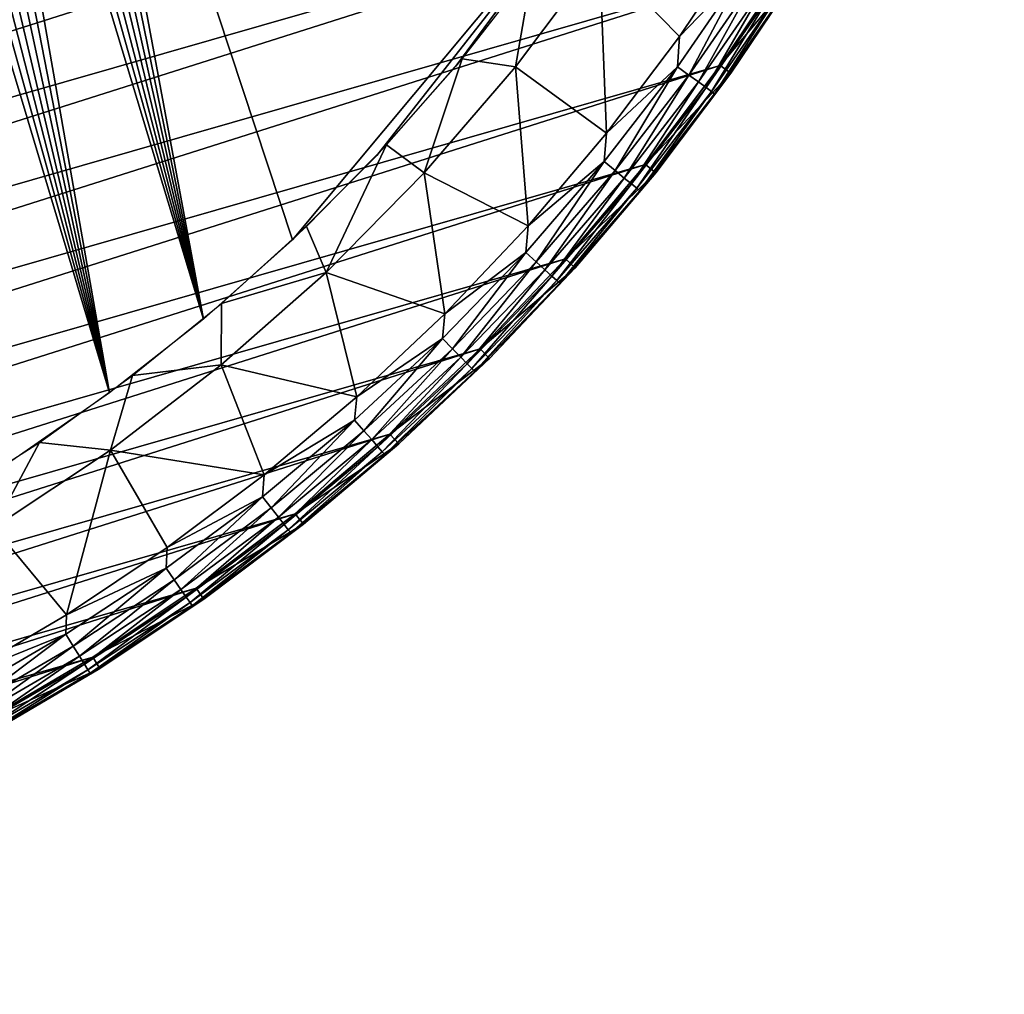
# Model space of a CAD drawing. Header units: millimetres. Extents: x -50 to 50, y -50 to 50.
# Tile 19 of 77: x 24.7 to 46.9, y -49.7 to -27.8. Entities that reach past the tile are written whole.
import ezdxf

# ---------------------------------------------------------------- set-up
doc = ezdxf.new("R2010")
doc.units = ezdxf.units.MM
doc.header["$LTSCALE"] = 65.185185
for name, color, linetype in [('37', 7, 'CONTINUOUS'), ('38', 7, 'CONTINUOUS'), ('39', 7, 'CONTINUOUS'), ('41', 7, 'CONTINUOUS'), ('43', 7, 'CONTINUOUS'), ('46', 7, 'CONTINUOUS'), ('63', 7, 'CONTINUOUS')]:
    doc.layers.add(name, color=color, linetype=linetype)

msp = doc.modelspace()

# ---------------------------------------------------------------- linework, layer by layer
at = {"layer": '37', "color": 7, "linetype": 'CONTINUOUS'}
for points in [[(39.582, -28.159, 0.23), (37.779, -26.324, -1.815), (41.099, -25.895, 0.23), (39.582, -28.159, 0.23)], [(35.894, -28.841, -1.815), (36.273, -26.625, -2.612), (37.779, -26.324, -1.815), (35.894, -28.841, -1.815)], [(35.894, -28.841, -1.815), (37.779, -26.324, -1.815), (37.941, -30.334, 0.23), (35.894, -28.841, -1.815)], [(37.941, -30.334, 0.23), (37.779, -26.324, -1.815), (39.582, -28.159, 0.23), (37.941, -30.334, 0.23)], [(34.691, -28.657, -2.612), (36.273, -26.625, -2.612), (35.894, -28.841, -1.815), (34.691, -28.657, -2.612)], [(32.994, -30.595, -2.612), (34.691, -28.657, -2.612), (33.842, -31.224, -1.815), (32.994, -30.595, -2.612)], [(33.842, -31.224, -1.815), (34.691, -28.657, -2.612), (35.894, -28.841, -1.815), (33.842, -31.224, -1.815)], [(33.842, -31.224, -1.815), (35.894, -28.841, -1.815), (36.18, -32.414, 0.23), (33.842, -31.224, -1.815)], [(36.18, -32.414, 0.23), (35.894, -28.841, -1.815), (37.941, -30.334, 0.23), (36.18, -32.414, 0.23)], [(31.189, -32.433, -2.612), (32.994, -30.595, -2.612), (31.632, -33.461, -1.815), (31.189, -32.433, -2.612)], [(31.632, -33.461, -1.815), (32.994, -30.595, -2.612), (33.842, -31.224, -1.815), (31.632, -33.461, -1.815)], [(31.632, -33.461, -1.815), (33.842, -31.224, -1.815), (34.306, -34.391, 0.23), (31.632, -33.461, -1.815)], [(34.306, -34.391, 0.23), (33.842, -31.224, -1.815), (36.18, -32.414, 0.23), (34.306, -34.391, 0.23)], [(29.282, -34.165, -2.612), (31.189, -32.433, -2.612), (31.632, -33.461, -1.815), (29.282, -34.165, -2.612)], [(29.275, -35.541, -1.815), (31.632, -33.461, -1.815), (32.323, -36.261, 0.23), (29.275, -35.541, -1.815)], [(29.275, -35.541, -1.815), (29.282, -34.165, -2.612), (31.632, -33.461, -1.815), (29.275, -35.541, -1.815)], [(32.323, -36.261, 0.23), (31.632, -33.461, -1.815), (34.306, -34.391, 0.23), (32.323, -36.261, 0.23)], [(27.279, -35.784, -2.612), (29.282, -34.165, -2.612), (29.275, -35.541, -1.815), (27.279, -35.784, -2.612)], [(26.781, -37.457, -1.815), (29.275, -35.541, -1.815), (30.239, -38.017, 0.23), (26.781, -37.457, -1.815)], [(26.781, -37.457, -1.815), (27.279, -35.784, -2.612), (29.275, -35.541, -1.815), (26.781, -37.457, -1.815)], [(30.239, -38.017, 0.23), (29.275, -35.541, -1.815), (32.323, -36.261, 0.23), (30.239, -38.017, 0.23)], [(25.187, -37.287, -2.612), (27.279, -35.784, -2.612), (26.781, -37.457, -1.815), (25.187, -37.287, -2.612)], [(23.012, -38.667, -2.612), (25.187, -37.287, -2.612), (24.162, -39.197, -1.815), (23.012, -38.667, -2.612)], [(24.162, -39.197, -1.815), (25.187, -37.287, -2.612), (26.781, -37.457, -1.815), (24.162, -39.197, -1.815)], [(24.162, -39.197, -1.815), (26.781, -37.457, -1.815), (25.792, -41.163, 0.23), (24.162, -39.197, -1.815)], [(25.792, -41.163, 0.23), (26.781, -37.457, -1.815), (28.06, -39.652, 0.23), (25.792, -41.163, 0.23)], [(28.06, -39.652, 0.23), (26.781, -37.457, -1.815), (30.239, -38.017, 0.23), (28.06, -39.652, 0.23)], [(23.443, -42.545, 0.23), (24.162, -39.197, -1.815), (25.792, -41.163, 0.23), (23.443, -42.545, 0.23)]]:
    msp.add_3dface(points, dxfattribs=at)
at = {"layer": '38', "color": 7, "linetype": 'CONTINUOUS'}
for points in [[(42.3, -26.652, 3.33), (40.739, -28.982, 4.2), (40.739, -28.982, 3.33), (42.3, -26.652, 3.33)], [(42.3, -26.652, 4.2), (40.739, -28.982, 4.2), (42.3, -26.652, 3.33), (42.3, -26.652, 4.2)], [(40.739, -28.982, 3.33), (39.05, -31.221, 4.2), (39.05, -31.221, 3.33), (40.739, -28.982, 3.33)], [(40.739, -28.982, 4.2), (39.05, -31.221, 4.2), (40.739, -28.982, 3.33), (40.739, -28.982, 4.2)], [(39.05, -31.221, 3.33), (37.238, -33.361, 4.2), (37.238, -33.361, 3.33), (39.05, -31.221, 3.33)], [(39.05, -31.221, 4.2), (37.238, -33.361, 4.2), (39.05, -31.221, 3.33), (39.05, -31.221, 4.2)], [(37.238, -33.361, 4.2), (35.309, -35.397, 4.2), (37.238, -33.361, 3.33), (37.238, -33.361, 4.2)], [(37.238, -33.361, 3.33), (35.309, -35.397, 4.2), (35.309, -35.397, 3.33), (37.238, -33.361, 3.33)], [(35.309, -35.397, 3.33), (33.268, -37.321, 4.2), (33.268, -37.321, 3.33), (35.309, -35.397, 3.33)], [(35.309, -35.397, 4.2), (33.268, -37.321, 4.2), (35.309, -35.397, 3.33), (35.309, -35.397, 4.2)], [(33.268, -37.321, 4.2), (31.123, -39.128, 4.2), (33.268, -37.321, 3.33), (33.268, -37.321, 4.2)], [(33.268, -37.321, 3.33), (31.123, -39.128, 4.2), (31.123, -39.128, 3.33), (33.268, -37.321, 3.33)], [(31.123, -39.128, 3.33), (28.88, -40.812, 4.2), (28.88, -40.812, 3.33), (31.123, -39.128, 3.33)], [(31.123, -39.128, 4.2), (28.88, -40.812, 4.2), (31.123, -39.128, 3.33), (31.123, -39.128, 4.2)], [(28.88, -40.812, 3.33), (26.546, -42.367, 4.2), (26.546, -42.367, 3.33), (28.88, -40.812, 3.33)], [(28.88, -40.812, 4.2), (26.546, -42.367, 4.2), (28.88, -40.812, 3.33), (28.88, -40.812, 4.2)], [(26.546, -42.367, 3.33), (24.129, -43.789, 4.2), (24.129, -43.789, 3.33), (26.546, -42.367, 3.33)], [(26.546, -42.367, 4.2), (24.129, -43.789, 4.2), (26.546, -42.367, 3.33), (26.546, -42.367, 4.2)]]:
    msp.add_3dface(points, dxfattribs=at)
at = {"layer": '39', "color": 7, "linetype": 'CONTINUOUS'}
for points in [[(45.89, -19.074, 4.5), (46.888, -16.471, 4.5), (10.646, -29.111, 4.5), (45.89, -19.074, 4.5)], [(10.646, -29.111, 4.5), (46.888, -16.471, 4.5), (12.696, -28.277, 4.5), (10.646, -29.111, 4.5)], [(12.696, -28.277, 4.5), (46.888, -16.471, 4.5), (14.681, -27.299, 4.5), (12.696, -28.277, 4.5)], [(44.749, -21.617, 4.5), (45.89, -19.074, 4.5), (-26.497, -42.047, 4.5), (44.749, -21.617, 4.5)], [(-26.497, -42.047, 4.5), (45.89, -19.074, 4.5), (8.542, -29.797, 4.5), (-26.497, -42.047, 4.5)], [(8.542, -29.797, 4.5), (45.89, -19.074, 4.5), (10.646, -29.111, 4.5), (8.542, -29.797, 4.5)], [(-24.098, -43.466, 4.5), (44.749, -21.617, 4.5), (-26.497, -42.047, 4.5), (-24.098, -43.466, 4.5)], [(43.466, -24.092, 4.5), (44.749, -21.617, 4.5), (-24.098, -43.466, 4.5), (43.466, -24.092, 4.5)], [(-21.622, -44.749, 4.5), (43.466, -24.092, 4.5), (-24.098, -43.466, 4.5), (-21.622, -44.749, 4.5)], [(42.047, -26.492, 4.5), (43.466, -24.092, 4.5), (-21.622, -44.749, 4.5), (42.047, -26.492, 4.5)], [(-19.079, -45.891, 4.5), (42.047, -26.492, 4.5), (-21.622, -44.749, 4.5), (-19.079, -45.891, 4.5)], [(40.495, -28.808, 4.5), (42.047, -26.492, 4.5), (-19.079, -45.891, 4.5), (40.495, -28.808, 4.5)], [(-16.476, -46.888, 4.5), (40.495, -28.808, 4.5), (-19.079, -45.891, 4.5), (-16.476, -46.888, 4.5)], [(38.816, -31.033, 4.5), (40.495, -28.808, 4.5), (-16.476, -46.888, 4.5), (38.816, -31.033, 4.5)], [(-13.821, -47.738, 4.5), (38.816, -31.033, 4.5), (-16.476, -46.888, 4.5), (-13.821, -47.738, 4.5)], [(37.015, -33.161, 4.5), (38.816, -31.033, 4.5), (-13.821, -47.738, 4.5), (37.015, -33.161, 4.5)], [(-11.122, -48.438, 4.5), (37.015, -33.161, 4.5), (-13.821, -47.738, 4.5), (-11.122, -48.438, 4.5)], [(35.097, -35.184, 4.5), (37.015, -33.161, 4.5), (-11.122, -48.438, 4.5), (35.097, -35.184, 4.5)], [(-8.389, -48.985, 4.5), (35.097, -35.184, 4.5), (-11.122, -48.438, 4.5), (-8.389, -48.985, 4.5)], [(33.069, -37.097, 4.5), (35.097, -35.184, 4.5), (-8.389, -48.985, 4.5), (33.069, -37.097, 4.5)], [(-5.629, -49.378, 4.5), (33.069, -37.097, 4.5), (-8.389, -48.985, 4.5), (-5.629, -49.378, 4.5)], [(30.936, -38.893, 4.5), (33.069, -37.097, 4.5), (-5.629, -49.378, 4.5), (30.936, -38.893, 4.5)], [(-2.851, -49.616, 4.5), (30.936, -38.893, 4.5), (-5.629, -49.378, 4.5), (-2.851, -49.616, 4.5)], [(28.707, -40.567, 4.5), (30.936, -38.893, 4.5), (-2.851, -49.616, 4.5), (28.707, -40.567, 4.5)], [(-0.065, -49.697, 4.5), (28.707, -40.567, 4.5), (-2.851, -49.616, 4.5), (-0.065, -49.697, 4.5)], [(26.387, -42.113, 4.5), (28.707, -40.567, 4.5), (-0.065, -49.697, 4.5), (26.387, -42.113, 4.5)], [(2.722, -49.623, 4.5), (26.387, -42.113, 4.5), (-0.065, -49.697, 4.5), (2.722, -49.623, 4.5)], [(23.984, -43.526, 4.5), (26.387, -42.113, 4.5), (2.722, -49.623, 4.5), (23.984, -43.526, 4.5)]]:
    msp.add_3dface(points, dxfattribs=at)
at = {"layer": '41', "color": 7, "linetype": 'CONTINUOUS'}
for points in [[(39.582, -28.159, 0.23), (41.099, -25.895, 0.23), (41.068, -26.615, 0.576), (39.582, -28.159, 0.23)], [(39.539, -28.837, 0.576), (41.068, -26.615, 0.576), (39.795, -29.024, 0.967), (39.539, -28.837, 0.576)], [(39.539, -28.837, 0.576), (39.582, -28.159, 0.23), (41.068, -26.615, 0.576), (39.539, -28.837, 0.576)], [(39.795, -29.024, 0.967), (41.068, -26.615, 0.576), (41.334, -26.788, 0.967), (39.795, -29.024, 0.967)], [(39.795, -29.024, 0.967), (41.334, -26.788, 0.967), (40.01, -29.18, 1.395), (39.795, -29.024, 0.967)], [(40.01, -29.18, 1.395), (41.334, -26.788, 0.967), (41.556, -26.932, 1.395), (40.01, -29.18, 1.395)], [(42.3, -26.652, 3.33), (40.739, -28.982, 3.33), (41.934, -27.177, 2.828), (42.3, -26.652, 3.33)], [(40.01, -29.18, 1.395), (41.556, -26.932, 1.395), (40.179, -29.304, 1.852), (40.01, -29.18, 1.395)], [(40.179, -29.304, 1.852), (41.556, -26.932, 1.395), (41.732, -27.046, 1.852), (40.179, -29.304, 1.852)], [(40.179, -29.304, 1.852), (41.732, -27.046, 1.852), (40.301, -29.393, 2.332), (40.179, -29.304, 1.852)], [(40.301, -29.393, 2.332), (41.732, -27.046, 1.852), (41.859, -27.128, 2.332), (40.301, -29.393, 2.332)], [(40.301, -29.393, 2.332), (41.859, -27.128, 2.332), (40.373, -29.445, 2.828), (40.301, -29.393, 2.332)], [(40.373, -29.445, 2.828), (41.859, -27.128, 2.332), (41.934, -27.177, 2.828), (40.373, -29.445, 2.828)], [(40.739, -28.982, 3.33), (40.373, -29.445, 2.828), (41.934, -27.177, 2.828), (40.739, -28.982, 3.33)], [(37.941, -30.334, 0.23), (39.582, -28.159, 0.23), (39.539, -28.837, 0.576), (37.941, -30.334, 0.23)], [(37.89, -30.972, 0.576), (39.539, -28.837, 0.576), (38.136, -31.172, 0.967), (37.89, -30.972, 0.576)], [(37.89, -30.972, 0.576), (37.941, -30.334, 0.23), (39.539, -28.837, 0.576), (37.89, -30.972, 0.576)], [(38.136, -31.172, 0.967), (39.539, -28.837, 0.576), (39.795, -29.024, 0.967), (38.136, -31.172, 0.967)], [(40.739, -28.982, 3.33), (39.05, -31.221, 3.33), (40.373, -29.445, 2.828), (40.739, -28.982, 3.33)], [(38.136, -31.172, 0.967), (39.795, -29.024, 0.967), (38.341, -31.34, 1.395), (38.136, -31.172, 0.967)], [(38.341, -31.34, 1.395), (39.795, -29.024, 0.967), (40.01, -29.18, 1.395), (38.341, -31.34, 1.395)], [(38.341, -31.34, 1.395), (40.01, -29.18, 1.395), (38.504, -31.473, 1.852), (38.341, -31.34, 1.395)], [(38.504, -31.473, 1.852), (40.01, -29.18, 1.395), (40.179, -29.304, 1.852), (38.504, -31.473, 1.852)], [(38.504, -31.473, 1.852), (40.179, -29.304, 1.852), (38.62, -31.568, 2.332), (38.504, -31.473, 1.852)], [(38.62, -31.568, 2.332), (40.179, -29.304, 1.852), (40.301, -29.393, 2.332), (38.62, -31.568, 2.332)], [(38.62, -31.568, 2.332), (40.301, -29.393, 2.332), (38.689, -31.625, 2.828), (38.62, -31.568, 2.332)], [(38.689, -31.625, 2.828), (40.301, -29.393, 2.332), (40.373, -29.445, 2.828), (38.689, -31.625, 2.828)], [(39.05, -31.221, 3.33), (38.689, -31.625, 2.828), (40.373, -29.445, 2.828), (39.05, -31.221, 3.33)], [(36.18, -32.414, 0.23), (37.941, -30.334, 0.23), (37.89, -30.972, 0.576), (36.18, -32.414, 0.23)], [(36.126, -33.012, 0.576), (37.89, -30.972, 0.576), (36.36, -33.226, 0.967), (36.126, -33.012, 0.576)], [(36.126, -33.012, 0.576), (36.18, -32.414, 0.23), (37.89, -30.972, 0.576), (36.126, -33.012, 0.576)], [(36.36, -33.226, 0.967), (37.89, -30.972, 0.576), (38.136, -31.172, 0.967), (36.36, -33.226, 0.967)], [(36.36, -33.226, 0.967), (38.136, -31.172, 0.967), (36.556, -33.405, 1.395), (36.36, -33.226, 0.967)], [(36.556, -33.405, 1.395), (38.136, -31.172, 0.967), (38.341, -31.34, 1.395), (36.556, -33.405, 1.395)], [(39.05, -31.221, 3.33), (37.238, -33.361, 3.33), (38.689, -31.625, 2.828), (39.05, -31.221, 3.33)], [(36.556, -33.405, 1.395), (38.341, -31.34, 1.395), (36.711, -33.547, 1.852), (36.556, -33.405, 1.395)], [(36.711, -33.547, 1.852), (38.341, -31.34, 1.395), (38.504, -31.473, 1.852), (36.711, -33.547, 1.852)], [(36.711, -33.547, 1.852), (38.504, -31.473, 1.852), (36.822, -33.648, 2.332), (36.711, -33.547, 1.852)], [(36.822, -33.648, 2.332), (38.504, -31.473, 1.852), (38.62, -31.568, 2.332), (36.822, -33.648, 2.332)], [(36.822, -33.648, 2.332), (38.62, -31.568, 2.332), (36.888, -33.708, 2.828), (36.822, -33.648, 2.332)], [(36.888, -33.708, 2.828), (38.62, -31.568, 2.332), (38.689, -31.625, 2.828), (36.888, -33.708, 2.828)], [(37.238, -33.361, 3.33), (36.888, -33.708, 2.828), (38.689, -31.625, 2.828), (37.238, -33.361, 3.33)], [(34.306, -34.391, 0.23), (36.18, -32.414, 0.23), (36.126, -33.012, 0.576), (34.306, -34.391, 0.23)], [(34.253, -34.952, 0.576), (36.126, -33.012, 0.576), (34.475, -35.179, 0.967), (34.253, -34.952, 0.576)], [(34.253, -34.952, 0.576), (34.306, -34.391, 0.23), (36.126, -33.012, 0.576), (34.253, -34.952, 0.576)], [(34.475, -35.179, 0.967), (36.126, -33.012, 0.576), (36.36, -33.226, 0.967), (34.475, -35.179, 0.967)], [(34.475, -35.179, 0.967), (36.36, -33.226, 0.967), (34.661, -35.368, 1.395), (34.475, -35.179, 0.967)], [(34.661, -35.368, 1.395), (36.36, -33.226, 0.967), (36.556, -33.405, 1.395), (34.661, -35.368, 1.395)], [(34.661, -35.368, 1.395), (36.556, -33.405, 1.395), (34.807, -35.518, 1.852), (34.661, -35.368, 1.395)], [(34.807, -35.518, 1.852), (36.556, -33.405, 1.395), (36.711, -33.547, 1.852), (34.807, -35.518, 1.852)], [(37.238, -33.361, 3.33), (35.309, -35.397, 3.33), (36.888, -33.708, 2.828), (37.238, -33.361, 3.33)], [(34.807, -35.518, 1.852), (36.711, -33.547, 1.852), (34.913, -35.626, 2.332), (34.807, -35.518, 1.852)], [(34.913, -35.626, 2.332), (36.711, -33.547, 1.852), (36.822, -33.648, 2.332), (34.913, -35.626, 2.332)], [(34.913, -35.626, 2.332), (36.822, -33.648, 2.332), (34.975, -35.689, 2.828), (34.913, -35.626, 2.332)], [(34.975, -35.689, 2.828), (36.822, -33.648, 2.332), (36.888, -33.708, 2.828), (34.975, -35.689, 2.828)], [(35.309, -35.397, 3.33), (34.975, -35.689, 2.828), (36.888, -33.708, 2.828), (35.309, -35.397, 3.33)], [(32.323, -36.261, 0.23), (34.306, -34.391, 0.23), (34.253, -34.952, 0.576), (32.323, -36.261, 0.23)], [(32.275, -36.786, 0.576), (34.253, -34.952, 0.576), (32.484, -37.024, 0.967), (32.275, -36.786, 0.576)], [(32.275, -36.786, 0.576), (32.323, -36.261, 0.23), (34.253, -34.952, 0.576), (32.275, -36.786, 0.576)], [(32.484, -37.024, 0.967), (34.253, -34.952, 0.576), (34.475, -35.179, 0.967), (32.484, -37.024, 0.967)], [(32.484, -37.024, 0.967), (34.475, -35.179, 0.967), (32.659, -37.224, 1.395), (32.484, -37.024, 0.967)], [(32.659, -37.224, 1.395), (34.475, -35.179, 0.967), (34.661, -35.368, 1.395), (32.659, -37.224, 1.395)], [(32.659, -37.224, 1.395), (34.661, -35.368, 1.395), (32.798, -37.382, 1.852), (32.659, -37.224, 1.395)], [(32.798, -37.382, 1.852), (34.661, -35.368, 1.395), (34.807, -35.518, 1.852), (32.798, -37.382, 1.852)], [(35.309, -35.397, 3.33), (33.268, -37.321, 3.33), (34.975, -35.689, 2.828), (35.309, -35.397, 3.33)], [(32.798, -37.382, 1.852), (34.807, -35.518, 1.852), (32.897, -37.495, 2.332), (32.798, -37.382, 1.852)], [(32.897, -37.495, 2.332), (34.807, -35.518, 1.852), (34.913, -35.626, 2.332), (32.897, -37.495, 2.332)], [(32.897, -37.495, 2.332), (34.913, -35.626, 2.332), (32.956, -37.562, 2.828), (32.897, -37.495, 2.332)], [(32.956, -37.562, 2.828), (34.913, -35.626, 2.332), (34.975, -35.689, 2.828), (32.956, -37.562, 2.828)], [(33.268, -37.321, 3.33), (32.956, -37.562, 2.828), (34.975, -35.689, 2.828), (33.268, -37.321, 3.33)], [(30.239, -38.017, 0.23), (32.323, -36.261, 0.23), (32.275, -36.786, 0.576), (30.239, -38.017, 0.23)], [(30.2, -38.508, 0.576), (32.275, -36.786, 0.576), (30.395, -38.758, 0.967), (30.2, -38.508, 0.576)], [(30.2, -38.508, 0.576), (30.239, -38.017, 0.23), (32.275, -36.786, 0.576), (30.2, -38.508, 0.576)], [(30.395, -38.758, 0.967), (32.275, -36.786, 0.576), (32.484, -37.024, 0.967), (30.395, -38.758, 0.967)], [(30.395, -38.758, 0.967), (32.484, -37.024, 0.967), (30.559, -38.967, 1.395), (30.395, -38.758, 0.967)], [(30.559, -38.967, 1.395), (32.484, -37.024, 0.967), (32.659, -37.224, 1.395), (30.559, -38.967, 1.395)], [(30.559, -38.967, 1.395), (32.659, -37.224, 1.395), (30.688, -39.132, 1.852), (30.559, -38.967, 1.395)], [(30.688, -39.132, 1.852), (32.659, -37.224, 1.395), (32.798, -37.382, 1.852), (30.688, -39.132, 1.852)], [(30.688, -39.132, 1.852), (32.798, -37.382, 1.852), (30.781, -39.25, 2.332), (30.688, -39.132, 1.852)], [(30.781, -39.25, 2.332), (32.798, -37.382, 1.852), (32.897, -37.495, 2.332), (30.781, -39.25, 2.332)], [(33.268, -37.321, 3.33), (31.123, -39.128, 3.33), (32.956, -37.562, 2.828), (33.268, -37.321, 3.33)], [(30.781, -39.25, 2.332), (32.897, -37.495, 2.332), (30.837, -39.321, 2.828), (30.781, -39.25, 2.332)], [(30.837, -39.321, 2.828), (32.897, -37.495, 2.332), (32.956, -37.562, 2.828), (30.837, -39.321, 2.828)], [(31.123, -39.128, 3.33), (30.837, -39.321, 2.828), (32.956, -37.562, 2.828), (31.123, -39.128, 3.33)], [(28.06, -39.652, 0.23), (30.239, -38.017, 0.23), (30.2, -38.508, 0.576), (28.06, -39.652, 0.23)], [(28.032, -40.114, 0.576), (30.2, -38.508, 0.576), (28.214, -40.374, 0.967), (28.032, -40.114, 0.576)], [(28.032, -40.114, 0.576), (28.06, -39.652, 0.23), (30.2, -38.508, 0.576), (28.032, -40.114, 0.576)], [(28.214, -40.374, 0.967), (30.2, -38.508, 0.576), (30.395, -38.758, 0.967), (28.214, -40.374, 0.967)], [(28.214, -40.374, 0.967), (30.395, -38.758, 0.967), (28.366, -40.591, 1.395), (28.214, -40.374, 0.967)], [(28.366, -40.591, 1.395), (30.395, -38.758, 0.967), (30.559, -38.967, 1.395), (28.366, -40.591, 1.395)], [(28.366, -40.591, 1.395), (30.559, -38.967, 1.395), (28.486, -40.763, 1.852), (28.366, -40.591, 1.395)], [(28.486, -40.763, 1.852), (30.559, -38.967, 1.395), (30.688, -39.132, 1.852), (28.486, -40.763, 1.852)], [(28.486, -40.763, 1.852), (30.688, -39.132, 1.852), (28.572, -40.887, 2.332), (28.486, -40.763, 1.852)], [(28.572, -40.887, 2.332), (30.688, -39.132, 1.852), (30.781, -39.25, 2.332), (28.572, -40.887, 2.332)], [(31.123, -39.128, 3.33), (28.88, -40.812, 3.33), (30.837, -39.321, 2.828), (31.123, -39.128, 3.33)], [(28.572, -40.887, 2.332), (30.781, -39.25, 2.332), (28.624, -40.96, 2.828), (28.572, -40.887, 2.332)], [(28.624, -40.96, 2.828), (30.781, -39.25, 2.332), (30.837, -39.321, 2.828), (28.624, -40.96, 2.828)], [(28.88, -40.812, 3.33), (28.624, -40.96, 2.828), (30.837, -39.321, 2.828), (28.88, -40.812, 3.33)], [(25.792, -41.163, 0.23), (28.06, -39.652, 0.23), (28.032, -40.114, 0.576), (25.792, -41.163, 0.23)], [(25.78, -41.597, 0.576), (28.032, -40.114, 0.576), (25.947, -41.867, 0.967), (25.78, -41.597, 0.576)], [(25.78, -41.597, 0.576), (25.792, -41.163, 0.23), (28.032, -40.114, 0.576), (25.78, -41.597, 0.576)], [(25.947, -41.867, 0.967), (28.032, -40.114, 0.576), (28.214, -40.374, 0.967), (25.947, -41.867, 0.967)], [(25.947, -41.867, 0.967), (28.214, -40.374, 0.967), (26.087, -42.092, 1.395), (25.947, -41.867, 0.967)], [(26.087, -42.092, 1.395), (28.214, -40.374, 0.967), (28.366, -40.591, 1.395), (26.087, -42.092, 1.395)], [(26.087, -42.092, 1.395), (28.366, -40.591, 1.395), (26.197, -42.271, 1.852), (26.087, -42.092, 1.395)], [(26.197, -42.271, 1.852), (28.366, -40.591, 1.395), (28.486, -40.763, 1.852), (26.197, -42.271, 1.852)], [(26.197, -42.271, 1.852), (28.486, -40.763, 1.852), (26.277, -42.399, 2.332), (26.197, -42.271, 1.852)], [(26.277, -42.399, 2.332), (28.486, -40.763, 1.852), (28.572, -40.887, 2.332), (26.277, -42.399, 2.332)], [(26.277, -42.399, 2.332), (28.572, -40.887, 2.332), (26.324, -42.475, 2.828), (26.277, -42.399, 2.332)], [(26.324, -42.475, 2.828), (28.572, -40.887, 2.332), (28.624, -40.96, 2.828), (26.324, -42.475, 2.828)], [(26.546, -42.367, 3.33), (26.324, -42.475, 2.828), (28.624, -40.96, 2.828), (26.546, -42.367, 3.33)], [(28.88, -40.812, 3.33), (26.546, -42.367, 3.33), (28.624, -40.96, 2.828), (28.88, -40.812, 3.33)], [(23.443, -42.545, 0.23), (25.792, -41.163, 0.23), (25.78, -41.597, 0.576), (23.443, -42.545, 0.23)], [(23.449, -42.954, 0.576), (23.443, -42.545, 0.23), (25.78, -41.597, 0.576), (23.449, -42.954, 0.576)], [(23.449, -42.954, 0.576), (25.78, -41.597, 0.576), (23.601, -43.232, 0.967), (23.449, -42.954, 0.576)], [(23.601, -43.232, 0.967), (25.78, -41.597, 0.576), (25.947, -41.867, 0.967), (23.601, -43.232, 0.967)], [(23.601, -43.232, 0.967), (25.947, -41.867, 0.967), (23.728, -43.466, 1.395), (23.601, -43.232, 0.967)], [(23.728, -43.466, 1.395), (25.947, -41.867, 0.967), (26.087, -42.092, 1.395), (23.728, -43.466, 1.395)], [(23.728, -43.466, 1.395), (26.087, -42.092, 1.395), (23.829, -43.65, 1.852), (23.728, -43.466, 1.395)], [(23.829, -43.65, 1.852), (26.087, -42.092, 1.395), (26.197, -42.271, 1.852), (23.829, -43.65, 1.852)], [(23.829, -43.65, 1.852), (26.197, -42.271, 1.852), (23.901, -43.782, 2.332), (23.829, -43.65, 1.852)], [(23.901, -43.782, 2.332), (26.197, -42.271, 1.852), (26.277, -42.399, 2.332), (23.901, -43.782, 2.332)], [(23.901, -43.782, 2.332), (26.277, -42.399, 2.332), (23.944, -43.86, 2.828), (23.901, -43.782, 2.332)], [(23.944, -43.86, 2.828), (26.277, -42.399, 2.332), (26.324, -42.475, 2.828), (23.944, -43.86, 2.828)], [(24.129, -43.789, 3.33), (23.944, -43.86, 2.828), (26.324, -42.475, 2.828), (24.129, -43.789, 3.33)], [(26.546, -42.367, 3.33), (24.129, -43.789, 3.33), (26.324, -42.475, 2.828), (26.546, -42.367, 3.33)]]:
    msp.add_3dface(points, dxfattribs=at)
at = {"layer": '43', "color": 7, "linetype": 'CONTINUOUS'}
for points in [[(42.3, -26.652, 4.2), (42.047, -26.492, 4.5), (40.495, -28.808, 4.5), (42.3, -26.652, 4.2)], [(40.739, -28.982, 4.2), (42.3, -26.652, 4.2), (40.495, -28.808, 4.5), (40.739, -28.982, 4.2)], [(40.739, -28.982, 4.2), (40.495, -28.808, 4.5), (38.816, -31.033, 4.5), (40.739, -28.982, 4.2)], [(39.05, -31.221, 4.2), (40.739, -28.982, 4.2), (38.816, -31.033, 4.5), (39.05, -31.221, 4.2)], [(39.05, -31.221, 4.2), (38.816, -31.033, 4.5), (37.015, -33.161, 4.5), (39.05, -31.221, 4.2)], [(37.238, -33.361, 4.2), (39.05, -31.221, 4.2), (37.015, -33.161, 4.5), (37.238, -33.361, 4.2)], [(37.238, -33.361, 4.2), (37.015, -33.161, 4.5), (35.097, -35.184, 4.5), (37.238, -33.361, 4.2)], [(35.309, -35.397, 4.2), (37.238, -33.361, 4.2), (35.097, -35.184, 4.5), (35.309, -35.397, 4.2)], [(35.309, -35.397, 4.2), (35.097, -35.184, 4.5), (33.069, -37.097, 4.5), (35.309, -35.397, 4.2)], [(33.268, -37.321, 4.2), (35.309, -35.397, 4.2), (33.069, -37.097, 4.5), (33.268, -37.321, 4.2)], [(33.268, -37.321, 4.2), (33.069, -37.097, 4.5), (30.936, -38.893, 4.5), (33.268, -37.321, 4.2)], [(31.123, -39.128, 4.2), (33.268, -37.321, 4.2), (30.936, -38.893, 4.5), (31.123, -39.128, 4.2)], [(31.123, -39.128, 4.2), (30.936, -38.893, 4.5), (28.707, -40.567, 4.5), (31.123, -39.128, 4.2)], [(28.88, -40.812, 4.2), (31.123, -39.128, 4.2), (28.707, -40.567, 4.5), (28.88, -40.812, 4.2)], [(28.88, -40.812, 4.2), (28.707, -40.567, 4.5), (26.387, -42.113, 4.5), (28.88, -40.812, 4.2)], [(26.546, -42.367, 4.2), (28.88, -40.812, 4.2), (26.387, -42.113, 4.5), (26.546, -42.367, 4.2)], [(26.546, -42.367, 4.2), (26.387, -42.113, 4.5), (23.984, -43.526, 4.5), (26.546, -42.367, 4.2)], [(24.129, -43.789, 4.2), (26.546, -42.367, 4.2), (23.984, -43.526, 4.5), (24.129, -43.789, 4.2)]]:
    msp.add_3dface(points, dxfattribs=at)
at = {"layer": '46', "color": 7, "linetype": 'CONTINUOUS'}
for points in [[(24.696, -18.732), (25.969, -16.923), (-11.02, -28.974), (24.696, -18.732)], [(-11.02, -28.974), (25.969, -16.923), (7.521, -22.735), (-11.02, -28.974)]]:
    msp.add_3dface(points, dxfattribs=at)
at = {"layer": '63', "color": 7, "linetype": 'CONTINUOUS'}
for points in [[(20.958, -15.304, -2.5), (26.764, -36.171, -2.5), (20.518, -15.329, -2.5), (20.958, -15.304, -2.5)], [(26.764, -36.171, -2.5), (24.561, -37.702, -2.5), (20.518, -15.329, -2.5), (26.764, -36.171, -2.5)], [(21.398, -15.303, -2.5), (26.764, -36.171, -2.5), (20.958, -15.304, -2.5), (21.398, -15.303, -2.5)], [(21.837, -15.326, -2.5), (26.764, -36.171, -2.5), (21.398, -15.303, -2.5), (21.837, -15.326, -2.5)], [(22.275, -15.374, -2.5), (26.764, -36.171, -2.5), (21.837, -15.326, -2.5), (22.275, -15.374, -2.5)], [(22.709, -15.446, -2.5), (26.764, -36.171, -2.5), (22.275, -15.374, -2.5), (22.709, -15.446, -2.5)], [(23.139, -15.541, -2.5), (26.764, -36.171, -2.5), (22.709, -15.446, -2.5), (23.139, -15.541, -2.5)], [(28.873, -34.512, -2.5), (26.764, -36.171, -2.5), (23.139, -15.541, -2.5), (28.873, -34.512, -2.5)], [(23.563, -15.66, -2.5), (28.873, -34.512, -2.5), (23.139, -15.541, -2.5), (23.563, -15.66, -2.5)], [(23.979, -15.802, -2.5), (28.873, -34.512, -2.5), (23.563, -15.66, -2.5), (23.979, -15.802, -2.5)], [(24.388, -15.966, -2.5), (28.873, -34.512, -2.5), (23.979, -15.802, -2.5), (24.388, -15.966, -2.5)], [(24.786, -16.153, -2.5), (28.873, -34.512, -2.5), (24.388, -15.966, -2.5), (24.786, -16.153, -2.5)], [(25.174, -16.362, -2.5), (28.873, -34.512, -2.5), (24.786, -16.153, -2.5), (25.174, -16.362, -2.5)], [(25.549, -16.591, -2.5), (28.873, -34.512, -2.5), (25.174, -16.362, -2.5), (25.549, -16.591, -2.5)], [(30.878, -32.729, -2.5), (28.873, -34.512, -2.5), (25.549, -16.591, -2.5), (30.878, -32.729, -2.5)], [(37.738, -24.506, -2.5), (30.878, -32.729, -2.5), (25.549, -16.591, -2.5), (37.738, -24.506, -2.5)], [(32.774, -30.831, -2.5), (30.878, -32.729, -2.5), (37.738, -24.506, -2.5), (32.774, -30.831, -2.5)], [(34.553, -28.822, -2.5), (32.774, -30.831, -2.5), (37.738, -24.506, -2.5), (34.553, -28.822, -2.5)], [(36.21, -26.712, -2.5), (34.553, -28.822, -2.5), (37.738, -24.506, -2.5), (36.21, -26.712, -2.5)]]:
    msp.add_3dface(points, dxfattribs=at)

doc.saveas('drawing.dxf')
